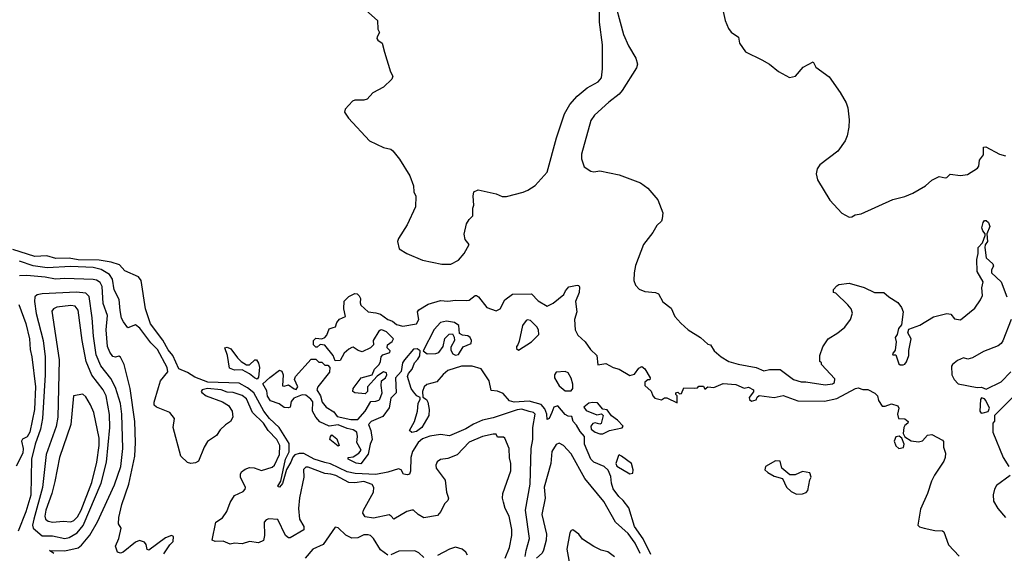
# Model space of a CAD drawing. Extents: x 2087054 to 2277909, y 548907 to 753496.
# Tile 199 of 256: x 2170605 to 2177157, y 643177 to 646731. Entities that reach past the tile are written whole.
import ezdxf

# ---------------------------------------------------------------- set-up
doc = ezdxf.new("R2010")
doc.units = 0

msp = doc.modelspace()

# ---------------------------------------------------------------- linework, layer by layer
at = {"layer": '0CON20XD'}
for points in [[(2174550, 646905), (2174622.9, 646632.9), (2174656.3, 646556.3), (2174705.8, 646475), (2174715.6, 646435), (2174709.1, 646410.9), (2174615, 646258.9), (2174593.1, 646235), (2174525, 646182.7), (2174429.5, 646095), (2174405, 646060), (2174343.8, 645835), (2174342.9, 645805), (2174361.1, 645751.1), (2174405, 645722), (2174425, 645718), (2174466.1, 645723.9), (2174595, 645698.6), (2174736.7, 645645), (2174785, 645608.8), (2174851.7, 645531.7), (2174884, 645445), (2174880.8, 645405), (2174875, 645390), (2174845, 645361.2), (2174818.1, 645315), (2174756.2, 645235), (2174703.8, 645095), (2174694.6, 645045), (2174690.9, 644995), (2174702.2, 644962.2), (2174727, 644937), (2174765, 644920), (2174835, 644914.2), (2174855, 644906), (2174885, 644851.2), (2174940.5, 644810.5), (2174964, 644755), (2175005, 644710), (2175054, 644665), (2175136.2, 644615), (2175185, 644571.2), (2175202.5, 644565), (2175226.7, 644525), (2175273.3, 644485), (2175323.3, 644455), (2175385, 644436), (2175505, 644414), (2175557, 644393), (2175595, 644401.4), (2175665, 644402), (2175755, 644336), (2175805, 644319.2), (2175835, 644320), (2175965, 644299.4), (2176012.5, 644305), (2176026, 644315), (2176028.3, 644338.3), (2175940, 644435), (2175940, 644445), (2175930, 644455), (2175930, 644495), (2175948.3, 644551.7), (2175983.6, 644606.4), (2176050, 644645), (2176095, 644682.5), (2176133.3, 644735), (2176146.1, 644776.1), (2176136.7, 644805), (2176115, 644832.5), (2176035, 644910), (2176020, 644915), (2176020, 644935), (2176041.7, 644958.3), (2176055, 644967.5), (2176125, 644976.7), (2176225, 644946.7), (2176293.6, 644913.6), (2176355, 644913.3), (2176387.5, 644885), (2176447.7, 644847.7), (2176473.6, 644813.6), (2176483.3, 644785), (2176471.7, 644698.3), (2176452.5, 644675), (2176443.3, 644635), (2176430, 644615), (2176436.7, 644585), (2176430, 644530), (2176412.5, 644505), (2176415, 644500), (2176435, 644500), (2176455, 644440), (2176463, 644433), (2176483, 644433), (2176495, 644437.5), (2176505, 644452.5), (2176521.2, 644495), (2176521.7, 644528.3), (2176536.2, 644605), (2176513.8, 644645), (2176520.7, 644669.3), (2176595, 644696.7), (2176685, 644751.2), (2176775, 644773.8), (2176800.7, 644770.7), (2176825, 644740), (2176865, 644731.9), (2176959.8, 644810.2), (2176997.9, 644865), (2177010.8, 644895), (2177008.2, 644945), (2177016.7, 644985), (2176976.7, 645055), (2176973.1, 645135), (2176982.5, 645175), (2176982, 645215), (2177011.4, 645245), (2177028.8, 645295), (2177028.8, 645305), (2177012.7, 645325), (2177006.2, 645345), (2177015, 645380), (2177025, 645394.3), (2177035, 645394.4), (2177050.6, 645380.6), (2177060.6, 645355), (2177041.2, 645305), (2177045.4, 645255), (2177028.9, 645231.1), (2177026.1, 645215), (2177035.3, 645145.3), (2177081.4, 645105), (2177085, 645090), (2177070.8, 645065), (2177071.9, 645045), (2177135.6, 644985), (2177174.2, 644885)], [(2172907.5, 646795), (2172986.7, 646725), (2172988.3, 646668.3), (2173000, 646645), (2172983, 646617), (2172982.5, 646605), (2172987.5, 646595), (2173017.5, 646575), (2173032.5, 646515), (2173073, 646383), (2173087.5, 646355), (2173082.5, 646335), (2173025, 646282.5), (2172955, 646243.3), (2172917, 646203), (2172895, 646196), (2172835, 646196.2), (2172820.6, 646189.4), (2172771.4, 646135), (2172766.7, 646115), (2172792.9, 646075), (2172932.3, 645925), (2173025, 645879.3), (2173075, 645868.7), (2173088.4, 645858.4), (2173133.5, 645803.5), (2173202, 645692), (2173224.6, 645625), (2173227.7, 645585), (2173240.5, 645555), (2173240, 645485), (2173183.2, 645365), (2173125.4, 645275), (2173120, 645255), (2173131.2, 645205), (2173182, 645175), (2173285, 645129.1), (2173415, 645104), (2173475, 645102.5), (2173525, 645128.8), (2173563.3, 645175), (2173596.7, 645235), (2173568.3, 645268.3), (2173563, 645303), (2173578.3, 645371.7), (2173595, 645400), (2173620, 645425), (2173620, 645475), (2173627.5, 645495), (2173623.3, 645555), (2173627.5, 645585), (2173655, 645598.8), (2173775, 645572), (2173814.5, 645554.5), (2173845, 645554.4), (2173955, 645582.5), (2173986, 645595), (2174035, 645626.9), (2174114.1, 645715), (2174177.5, 645945), (2174230.3, 646105), (2174265, 646165.6), (2174315, 646223.1), (2174382.1, 646277.9), (2174455, 646318), (2174477.1, 646345), (2174484, 646405), (2174482.5, 646565), (2174464.3, 646715.7), (2174464.3, 646875)], [(2175281.4, 646805), (2175300, 646725), (2175322.1, 646672.1), (2175338.3, 646648.3), (2175388.8, 646615), (2175393.8, 646575), (2175435, 646516.7), (2175544.4, 646464.4), (2175593.3, 646435), (2175655, 646386.7), (2175727, 646347), (2175767.5, 646355), (2175817.5, 646415), (2175885, 646450), (2175902.5, 646415), (2175991.7, 646351.7), (2176065, 646247.5), (2176105, 646177.5), (2176116, 646145), (2176124, 646065), (2176121.2, 646015), (2176112, 645958), (2176098.8, 645925), (2176048.8, 645855), (2175930, 645765), (2175911.3, 645738.7), (2175905.8, 645705), (2175914, 645665), (2175995, 645528.6), (2176075, 645441.9), (2176125, 645416.7), (2176141.7, 645418.3), (2176165, 645432.5), (2176205, 645437.5), (2176415, 645533.3), (2176495, 645554), (2176547.5, 645575), (2176632.5, 645625), (2176675, 645662.5), (2176723.6, 645686.4), (2176763, 645677), (2176775, 645680), (2176797, 645703), (2176865, 645693.3), (2176910.7, 645699.3), (2176978.3, 645741.7), (2176986.7, 645755), (2176992.5, 645795), (2177019.3, 645830.7), (2177018.3, 645881.7), (2177033.6, 645883.6), (2177125, 645836.7), (2177165, 645824)], [(2173969.7, 643155), (2173974.7, 643195), (2173998.2, 643275), (2173971.8, 643465), (2174002.2, 643637.8), (2174007.5, 643875), (2174018.6, 643935), (2174019.2, 644015), (2174034.6, 644105), (2174025, 644116.2), (2173995, 644121.3), (2173946.5, 644136.5), (2173915, 644133.3), (2173755, 644078.7), (2173685, 644065.1), (2173625, 644037.6), (2173574.2, 644005.8), (2173465, 643958.8), (2173405, 643968.6), (2173335, 643957.7), (2173285, 643939.1), (2173255.8, 643915), (2173218.7, 643855), (2173208.5, 643815), (2173206.7, 643723.3), (2173198.2, 643705), (2173185, 643698.9), (2173160, 643705), (2173142.7, 643732.7), (2173125, 643740), (2173055, 643717.3), (2172975, 643702.3), (2172838.5, 643708.5), (2172785, 643719.8), (2172672.7, 643772.7), (2172635, 643782), (2172565, 643805.3), (2172495, 643841.4), (2172465, 643841.7), (2172437.1, 643832.9), (2172421.9, 643818.1), (2172410.2, 643785), (2172381.1, 643735), (2172355, 643642.5), (2172335, 643617.5), (2172325, 643620), (2172322.5, 643625), (2172342.4, 643657.6), (2172375, 643804.6), (2172397.6, 643852.4), (2172399.2, 643909.2), (2172330.9, 644015), (2172268.6, 644075), (2172229.8, 644125), (2172162.7, 644245), (2172120.2, 644280.2), (2172065, 644309.5), (2171858, 644318), (2171771.5, 644351.5), (2171722.3, 644382.3), (2171665, 644405.4), (2171625, 644493.7), (2171592.9, 644532.9), (2171556.9, 644596.9), (2171475, 644705.9), (2171443.3, 644805), (2171412.5, 644995), (2171395, 645018.1), (2171305, 645057.8), (2171269.2, 645099.2), (2171215, 645115.9), (2171135, 645129.1), (2170995, 645132.1), (2170935, 645142.8), (2170845, 645141.9), (2170785, 645158.4), (2170705, 645155.2), (2170559.8, 645199.8)], [(2172226.5, 643263.5), (2172195, 643247.5), (2172135, 643255.8), (2172085, 643239.4), (2172035.4, 643245.4), (2172005, 643238.2), (2171958.8, 643258.8), (2171905.6, 643255.6), (2171886.2, 643265), (2171910, 643385), (2171955, 643414), (2171984.4, 643455), (2172005.5, 643515), (2172035, 643561.4), (2172092, 643588), (2172106.5, 643603.5), (2172106.9, 643615), (2172075.3, 643685), (2172074.1, 643705), (2172080.7, 643719.3), (2172105, 643738), (2172135, 643748.4), (2172165, 643746.6), (2172215, 643728.9), (2172285, 643750), (2172300.2, 643765), (2172334.1, 643835), (2172335.8, 643895), (2172316.3, 643936.3), (2172259.2, 643995), (2172227.5, 644045), (2172154.3, 644114.3), (2172115.5, 644205.5), (2172085, 644228.2), (2172025, 644247.8), (2171985, 644249.7), (2171945, 644266.4), (2171855.4, 644274.6), (2171818.8, 644265), (2171813.3, 644255), (2171817.7, 644247.7), (2171845, 644225.7), (2171955, 644186.2), (2171995, 644160.9), (2172020, 644125), (2172022.5, 644085), (2172008.8, 644055), (2171975, 644034), (2171940.2, 643999.8), (2171915, 643962.5), (2171855, 643921.9), (2171833.6, 643885), (2171795, 643791.2), (2171775, 643778.8), (2171745, 643776.2), (2171721.7, 643781.7), (2171676.7, 643825), (2171625.5, 644015.5), (2171635, 644076.2), (2171605, 644114), (2171515, 644151.3), (2171500.6, 644165), (2171500, 644185), (2171529.5, 644280.5), (2171542.9, 644325), (2171591.1, 644385), (2171587.3, 644415), (2171521.4, 644535), (2171478, 644578), (2171405, 644677.8), (2171375, 644698), (2171325, 644680), (2171295, 644720), (2171283.6, 644743.6), (2171273.1, 644795), (2171267.2, 644867.2), (2171235, 644931.2), (2171222.3, 645002.3), (2171203.4, 645033.4), (2171147.6, 645067.6), (2171095, 645080), (2170945, 645087.7), (2170788.1, 645078.1), (2170695, 645090.9), (2170605, 645123.3)], [(2171565, 643174.4), (2171605, 643233.3), (2171626.8, 643255), (2171628.8, 643288.8), (2171615, 643295.9), (2171575, 643280), (2171465, 643198), (2171452.5, 643202.5), (2171446.2, 643235), (2171435, 643252.5), (2171402.5, 643262.5), (2171375, 643251.9), (2171294.2, 643185), (2171275, 643177.8), (2171256, 643185), (2171243.8, 643225), (2171264.7, 643275), (2171281.2, 643345), (2171263.6, 643373.6), (2171264.2, 643415), (2171285, 643503.3), (2171332.1, 643637.9), (2171370.5, 643825), (2171375.8, 643915), (2171370.7, 644055), (2171340, 644275), (2171299.6, 644435), (2171275, 644483.1), (2171265, 644490), (2171243, 644483), (2171225, 644488.6), (2171205, 644517.5), (2171190.7, 644555), (2171180.4, 644665), (2171189, 644761), (2171160.6, 644840.6), (2171154.7, 644954.7), (2171140.3, 644980.3), (2171115.6, 644995.6), (2171095, 645001.2), (2170905, 645008), (2170843.5, 645003.5), (2170774, 645016), (2170653.5, 645026.5), (2170605, 645024.5)], [(2170832.9, 643175), (2170803.3, 643195), (2170905, 643194), (2170995, 643213.6), (2171017.7, 643232.3), (2171072.2, 643297.8), (2171123.3, 643386.7), (2171236, 643634), (2171279.2, 643755), (2171291.9, 643875), (2171285.3, 644105), (2171275.4, 644175), (2171241.9, 644281.9), (2171211.5, 644341.5), (2171145.8, 644425), (2171115, 644500), (2171096.4, 644623.6), (2171088.6, 644745), (2171066.6, 644886.6), (2171045, 644909.2), (2170984.1, 644915.9), (2170754.2, 644905.8), (2170720.6, 644899.4), (2170705.3, 644884.7), (2170703.2, 644855), (2170715.7, 644775), (2170761.9, 644595), (2170774.7, 644485), (2170774.7, 644365), (2170756.5, 644075), (2170742.9, 644005), (2170708.9, 643905), (2170684.9, 643805), (2170679.4, 643565), (2170646.7, 643453.3), (2170596.2, 643325)], [(2172690.5, 644680.5), (2172706.7, 644685), (2172714.4, 644715.6), (2172732.3, 644737.7), (2172772.5, 644755), (2172762, 644805), (2172765, 644857.5), (2172795, 644887.5), (2172835, 644906.7), (2172850, 644905), (2172865, 644892.5), (2172873.3, 644875), (2172870, 644845), (2172875, 644830), (2172923.3, 644785), (2172975, 644779.2), (2173005, 644769.2), (2173054.6, 644734.6), (2173085, 644724.2), (2173111.5, 644701.5), (2173155, 644690), (2173245, 644706.7), (2173260, 644735), (2173251.2, 644785), (2173260.5, 644799.5), (2173324.2, 644835.8), (2173405, 644860.8), (2173455, 644855.6), (2173505, 644862.5), (2173579.5, 644860.5), (2173595.9, 644864.1), (2173635, 644893.3), (2173645, 644893.8), (2173658, 644885), (2173713.6, 644813.6), (2173775, 644792.5), (2173803.3, 644805), (2173833.6, 644866.4), (2173885, 644903.3), (2174010, 644905), (2174055, 644858.8), (2174115, 644822.5), (2174155, 644842.5), (2174225, 644900), (2174236, 644925), (2174258.8, 644951.2), (2174315, 644962.5), (2174325, 644960), (2174330.7, 644950.7), (2174327.1, 644915), (2174304.2, 644855), (2174312.9, 644785), (2174297.5, 644735), (2174302, 644665), (2174319.7, 644629.7), (2174368, 644585), (2174403.6, 644533.6), (2174444.7, 644494.7), (2174451.7, 644431.7), (2174505, 644441.5), (2174554.2, 644414.2), (2174595, 644404.6), (2174665, 644361.2), (2174695, 644370), (2174725, 644411.2), (2174745, 644422), (2174764, 644405), (2174800, 644345), (2174798.3, 644331.7), (2174785, 644332.5), (2174765, 644317.5), (2174764.2, 644294.2), (2174806.2, 644256.2), (2174817.5, 644225), (2174831.5, 644211.5), (2174875, 644199.2), (2174895, 644212.5), (2174911.7, 644211.7), (2174980, 644180), (2174980, 644225), (2174970, 644235), (2174970, 644245), (2174985, 644250), (2174995, 644240), (2175008.3, 644241.7), (2175025, 644280), (2175095, 644277.5), (2175115, 644280), (2175125, 644290), (2175155, 644290), (2175165, 644270), (2175183, 644287), (2175225, 644282.5), (2175285, 644307.5), (2175370.7, 644300.7), (2175425, 644276.7), (2175455, 644283.3), (2175487.5, 644265), (2175487, 644253), (2175460, 644215), (2175461.7, 644201.7), (2175475, 644190), (2175505, 644200), (2175511.7, 644218.3), (2175525, 644227.5), (2175625, 644215.8), (2175685, 644227.5), (2175782.4, 644192.4), (2175960.2, 644189.8), (2176042, 644208), (2176167.5, 644275), (2176185, 644278.6), (2176215, 644267.5), (2176249.3, 644269.3), (2176295, 644243.3), (2176313.3, 644225), (2176320, 644195), (2176345, 644157.5), (2176365, 644156.7), (2176405, 644172.5), (2176449.3, 644159.3), (2176455.9, 644144.1), (2176446.7, 644105), (2176452.5, 644075), (2176495, 644073.8), (2176516.2, 644055), (2176515, 644043.3), (2176495, 644028.8), (2176488.6, 644015), (2176483.3, 643975), (2176493.8, 643953.8), (2176536.8, 643926.8), (2176585, 643920), (2176612.9, 643927.1), (2176645, 643964), (2176675, 643968.6), (2176745, 643930.8), (2176752.7, 643922.7), (2176752.5, 643905), (2176751.1, 643885), (2176765.3, 643845), (2176762.9, 643815), (2176755, 643791.4), (2176692.4, 643697.6), (2176672.9, 643657.1), (2176646.7, 643575), (2176598.3, 643471.7), (2176581.4, 643365), (2176592.8, 643352.8), (2176623.8, 643343.8), (2176695, 643329.2), (2176745, 643328), (2176755, 643320), (2176785, 643233.3), (2176857.2, 643157.2)], [(2170599, 644835), (2170647.2, 644707.2), (2170671.4, 644605), (2170675.7, 644535), (2170687, 644485), (2170711, 644285), (2170704.7, 644135.3), (2170672.5, 643985), (2170655, 643954), (2170625, 643937.5), (2170617.5, 643925), (2170628, 643875), (2170625.6, 643845), (2170582.7, 643757.3)], [(2170905, 643275.3), (2170935, 643281.9), (2170987.3, 643312.7), (2171028.2, 643361.8), (2171148.3, 643645), (2171182.8, 643785), (2171205.2, 644015.2), (2171202.5, 644102.5), (2171180.2, 644225), (2171161.2, 644265), (2171085, 644364.5), (2171047.5, 644455), (2171021, 644595), (2170995, 644797.5), (2170975, 644823.3), (2170945, 644826.7), (2170853.1, 644816.9), (2170829.5, 644805), (2170820.3, 644789.7), (2170868.3, 644465), (2170858.9, 644085), (2170847.2, 644022.8), (2170782.5, 643835), (2170757.1, 643615), (2170699.1, 643405), (2170690.5, 643365), (2170693.9, 643343.9), (2170754, 643294), (2170823, 643293), (2170905, 643275.3)], [(2173505, 644497.5), (2173525, 644502.5), (2173557, 644553), (2173610, 644575), (2173612.5, 644595), (2173602.5, 644615), (2173586.4, 644626.4), (2173550.7, 644630.7), (2173530.7, 644640.7), (2173527.5, 644695), (2173497.5, 644715), (2173445, 644723.8), (2173405, 644715.6), (2173363.1, 644666.9), (2173290, 644525), (2173316.4, 644506.4), (2173375, 644508), (2173395, 644515.8), (2173422, 644555), (2173435, 644607.5), (2173463, 644637), (2173485, 644640), (2173497, 644617), (2173497.5, 644595), (2173475, 644550), (2173475, 644530), (2173486.4, 644506.4), (2173505, 644497.5)], [(2173925, 644530), (2174010, 644585), (2174060, 644635), (2174057.5, 644665), (2174046.7, 644685), (2174005, 644728.8), (2173985, 644732), (2173975, 644727.5), (2173950, 644695), (2173929.3, 644590.7), (2173920, 644565), (2173910, 644555), (2173911.7, 644541.7), (2173925, 644530)], [(2177202.5, 644735), (2177147.7, 644592.3), (2177136.7, 644575), (2177115, 644558.8), (2177019.2, 644520.8), (2176945, 644478.8), (2176915, 644470), (2176885, 644480), (2176845, 644461.2), (2176812, 644435), (2176806.1, 644423.9), (2176806.7, 644365), (2176823.9, 644333.9), (2176850, 644305), (2176975, 644282.5), (2177005, 644283.3), (2177035, 644270), (2177135, 644320), (2177200, 644385)], [(2174805, 643170.4), (2174752.9, 643272.9), (2174695, 643356.5), (2174659.4, 643479.4), (2174619.7, 643529.7), (2174591.6, 643555), (2174555, 643607.1), (2174542.3, 643645), (2174537.8, 643687.8), (2174520.8, 643730.8), (2174495, 643754.5), (2174425, 643784.2), (2174405, 643803.8), (2174364.2, 643905), (2174363.3, 643955), (2174335, 643987.5), (2174311.2, 644031.2), (2174287.5, 644055), (2174278.3, 644088.3), (2174255, 644090), (2174235, 644102.5), (2174185, 644159.2), (2174160, 644150), (2174145.5, 644114.5), (2174127.5, 644075), (2174115, 644068.8), (2174112.3, 644105), (2174099.6, 644139.6), (2174075, 644169.2), (2173995, 644190), (2173894.7, 644184.7), (2173863.5, 644193.5), (2173822.4, 644242.4), (2173785, 644257.1), (2173741.7, 644261.7), (2173728.6, 644325), (2173675, 644406.2), (2173615, 644423.8), (2173545, 644423.8), (2173455, 644394), (2173422, 644368), (2173381.4, 644318.6), (2173315, 644300.8), (2173296, 644285), (2173286.2, 644255), (2173288.3, 644218.3), (2173311.7, 644201.7), (2173321.2, 644185), (2173330.8, 644135), (2173327.5, 644095), (2173280, 644015), (2173245, 643988.8), (2173215, 643982.5), (2173200, 643995), (2173231.2, 644055), (2173252.5, 644125), (2173257.5, 644175), (2173270, 644205), (2173270, 644215), (2173247.5, 644225), (2173225, 644252.5), (2173210, 644275), (2173186.7, 644355), (2173193.3, 644375), (2173215.9, 644404.1), (2173233, 644447), (2173255, 644470), (2173267, 644493), (2173270, 644525), (2173249.3, 644539.3), (2173225, 644536), (2173165, 644466.7), (2173152.5, 644445), (2173142.5, 644387.5), (2173105.8, 644345), (2173111.2, 644245), (2173075, 644211.2), (2173063.2, 644146.8), (2173021.1, 644088.9), (2172944.5, 644055.5), (2172926.2, 644035), (2172940.8, 643995), (2172950, 643935), (2172937.5, 643905), (2172925, 643837.5), (2172875, 643772.5), (2172845, 643776.7), (2172790, 643805), (2172790, 643815), (2172825, 643820), (2172862.5, 643845), (2172876.4, 643863.6), (2172847.5, 643915), (2172852.5, 643955), (2172847.5, 643985), (2172825, 644000), (2172785, 644008.6), (2172725, 644033.1), (2172665, 644023.8), (2172603.5, 644053.5), (2172575.8, 644085), (2172554.4, 644125), (2172555.5, 644185.5), (2172542, 644205), (2172509.6, 644229.6), (2172485, 644233.1), (2172428.9, 644211.1), (2172411.5, 644188.5), (2172405, 644150), (2172394.2, 644145.8), (2172365, 644149.4), (2172332.7, 644172.7), (2172275, 644192.5), (2172255, 644223.3), (2172248.8, 644258.8), (2172223.8, 644305), (2172270.7, 644349.3), (2172335, 644397.1), (2172349.3, 644389.3), (2172359.4, 644365), (2172353.2, 644293.2), (2172365, 644290), (2172395, 644298.8), (2172431.9, 644271.9), (2172445, 644268.8), (2172456.2, 644285), (2172433.3, 644335), (2172440, 644355), (2172545, 644470), (2172575, 644470), (2172595, 644450), (2172615, 644450), (2172635, 644430), (2172655, 644430), (2172670, 644415), (2172667, 644383), (2172590, 644285), (2172582.5, 644265), (2172606.7, 644225), (2172618.8, 644185), (2172645, 644150), (2172695, 644120), (2172718.8, 644088.8), (2172808.7, 644068.7), (2172855, 644068.1), (2172904, 644125), (2172941.7, 644188.3), (2172975, 644190), (2172995, 644196.7), (2173001.2, 644205), (2173018, 644245), (2173010, 644295), (2173012.5, 644325), (2173040, 644345), (2173049.2, 644365), (2173045, 644380), (2173025, 644386.7), (2172983.6, 644356.4), (2172920, 644285), (2172920, 644255), (2172905, 644240), (2172835, 644246.7), (2172822.5, 644255), (2172823.3, 644275), (2172877.5, 644345), (2172950, 644365), (2172966, 644404), (2172996.1, 644433.9), (2173006.7, 644455), (2173010, 644485), (2173021.7, 644498.3), (2173067.5, 644515), (2173070, 644525), (2173050, 644545), (2173052.5, 644565), (2173083, 644587), (2173092.5, 644605), (2173045, 644653.3), (2173015, 644666), (2173005, 644663.8), (2172995, 644656.7), (2172957.5, 644595), (2172960, 644565), (2172940, 644545), (2172885, 644520), (2172858.3, 644528.3), (2172825, 644550), (2172815, 644547.5), (2172795, 644537.5), (2172765, 644510), (2172738.3, 644461.7), (2172705, 644460), (2172690, 644495), (2172635, 644562.5), (2172605, 644567.5), (2172585, 644550), (2172575, 644550), (2172560, 644565), (2172560, 644595), (2172575, 644610), (2172615, 644606.2), (2172635, 644613.8), (2172649.4, 644630.6), (2172665, 644673.3), (2172690.5, 644680.5)], [(2172185, 644336.7), (2172166.7, 644345), (2172135, 644373.3), (2172085, 644400), (2172035, 644397.5), (2172000.7, 644410.7), (2171988.8, 644495), (2171970, 644545), (2171985, 644550), (2172009.3, 644539.3), (2172055, 644480), (2172080, 644455), (2172113.6, 644433.6), (2172135, 644432.5), (2172170, 644465), (2172180, 644465), (2172193.6, 644443.6), (2172200, 644415), (2172195, 644350), (2172185, 644336.7)], [(2174235, 644258.8), (2174275, 644260), (2174285.8, 644275), (2174285.8, 644304.2), (2174274.6, 644344.6), (2174255, 644380), (2174235, 644387.5), (2174175, 644383.8), (2174162.9, 644365), (2174163.1, 644345), (2174195, 644292), (2174235, 644258.8)], [(2170825, 643385.5), (2170895, 643390.4), (2170945, 643385.9), (2170965, 643394.7), (2170989.7, 643420.3), (2171015.3, 643464.7), (2171085, 643649.5), (2171118.3, 643785), (2171134.8, 643894.8), (2171133.2, 643945), (2171098.2, 644115), (2171077.2, 644167.2), (2171045, 644220), (2171025, 644238), (2170964.4, 644225), (2170945.8, 644035), (2170871, 643815), (2170840.2, 643655), (2170818.1, 643575), (2170778.8, 643465), (2170772.7, 643425), (2170777.7, 643405), (2170795, 643392.2), (2170825, 643385.5)], [(2177001.7, 644111.7), (2177015, 644113.3), (2177048.3, 644121.7), (2177057.1, 644142.9), (2177034, 644195), (2177025, 644205.8), (2177005, 644213.3), (2176998, 644202), (2176994.1, 644124.1), (2177001.7, 644111.7)], [(2177210.6, 644215), (2177092.5, 644095), (2177091.7, 644058.3), (2177080, 644045), (2177080, 643985), (2177150, 643815), (2177186, 643755)], [(2174485, 643972.5), (2174530, 643995), (2174615, 644012.5), (2174620, 644025), (2174583.4, 644063.4), (2174542.4, 644092.4), (2174515, 644133.3), (2174485, 644137.5), (2174448.9, 644178.9), (2174417.7, 644182.3), (2174393, 644177), (2174360, 644150), (2174375, 644127.5), (2174445, 644098.8), (2174477, 644107), (2174486.7, 644095), (2174475, 644042.5), (2174465, 644037.5), (2174435, 644046), (2174418.8, 644041.2), (2174406, 644025), (2174408.8, 644005), (2174435, 643983.3), (2174465, 643972.5), (2174485, 643972.5)], [(2173836.2, 643145), (2173865.4, 643215), (2173879.2, 643295), (2173878.9, 643335), (2173861.9, 643425), (2173836.2, 643475), (2173825, 643517.5), (2173818, 643545), (2173820, 643575), (2173873.6, 643726.4), (2173874, 643775), (2173864.2, 643814.2), (2173862.5, 643875), (2173832.5, 643945), (2173825, 643950), (2173785, 643950), (2173775, 643970), (2173755, 643970), (2173685, 643955.7), (2173595, 643916.5), (2173516.6, 643833.4), (2173455, 643808.8), (2173405, 643802.5), (2173383.6, 643786.4), (2173374.6, 643765.4), (2173375.6, 643745), (2173435.5, 643665), (2173445.5, 643585), (2173458.9, 643545), (2173455, 643530), (2173432.2, 643507.8), (2173407.3, 643455), (2173385, 643428.6), (2173295, 643412.9), (2173257.5, 643435), (2173225, 643463.8), (2173215, 643464), (2173181.2, 643455), (2173095, 643404.2), (2173078, 643425), (2173062.9, 643432.9), (2172959.2, 643410.8), (2172905, 643420), (2172887.7, 643445), (2172892.1, 643465), (2172960.4, 643585), (2172961.1, 643615), (2172950.8, 643635), (2172895, 643654.6), (2172835, 643646.1), (2172795, 643649.7), (2172708.1, 643695), (2172674.7, 643705.3), (2172635, 643708.5), (2172525, 643750), (2172510, 643750), (2172494.2, 643735), (2172496.2, 643685), (2172466.8, 643546.8), (2172461.2, 643475), (2172467.3, 643405), (2172496.2, 643355), (2172496, 643334), (2172405, 643280), (2172395, 643280.6), (2172375, 643296), (2172323, 643403), (2172262.1, 643407.9), (2172245, 643400.8), (2172231.9, 643385), (2172234.4, 643295), (2172226.5, 643263.5)], [(2172725, 643890), (2172670, 643935), (2172672.5, 643955), (2172683, 643967), (2172715, 643940), (2172730, 643895), (2172725, 643890)], [(2176455, 643876), (2176485, 643882), (2176490, 643905), (2176474.1, 643944.1), (2176458, 643958), (2176435.9, 643954.1), (2176424.2, 643925), (2176435, 643893.8), (2176455, 643876)], [(2174734.6, 643175.4), (2174699.8, 643245), (2174655, 643310), (2174570, 643385), (2174491.9, 643521.9), (2174365, 643674.5), (2174275, 643840.6), (2174222.9, 643895), (2174195, 643911.4), (2174175, 643902), (2174145.3, 643854.7), (2174140, 643775), (2174095, 643616.7), (2174102.1, 643545), (2174078.8, 643435), (2174111.1, 643305), (2174107.6, 643265), (2174091.1, 643198.9), (2174081.2, 643178.8), (2174044.5, 643145)], [(2174665, 643707.5), (2174685, 643710), (2174687, 643733), (2174676.2, 643775), (2174610, 643825), (2174595, 643832.5), (2174590.7, 643829.3), (2174572, 643775), (2174578.3, 643758.3), (2174665, 643707.5)], [(2175775, 643572.2), (2175815, 643573.3), (2175837.6, 643582.4), (2175848.6, 643595), (2175862.5, 643667.5), (2175871.2, 643685), (2175863.6, 643713.6), (2175815, 643722.5), (2175765, 643700), (2175730.5, 643700.5), (2175677.5, 643745), (2175665, 643790), (2175635, 643792.5), (2175567.5, 643755), (2175563.8, 643733.8), (2175582.5, 643715), (2175625, 643691.2), (2175680, 643675), (2175707.8, 643617.8), (2175738.6, 643588.6), (2175775, 643572.2)], [(2177196.7, 643695), (2177105, 643628.8), (2177092, 643605), (2177082.7, 643567.3), (2177084.4, 643525), (2177114.3, 643475), (2177165.4, 643415.4)], [(2173055, 643165.6), (2173005, 643200.6), (2172959.5, 643275), (2172940, 643295), (2172925, 643300.9), (2172895, 643300.5), (2172855, 643280.9), (2172815, 643278.2), (2172775, 643297.5), (2172725, 643348), (2172705, 643352), (2172624.3, 643235.7), (2172555.3, 643204.7), (2172504.3, 643145.7)], [(2174563.7, 643153.7), (2174518, 643188), (2174475, 643198), (2174425, 643222.5), (2174350.7, 643270.7), (2174325.8, 643305), (2174285, 643333.3), (2174275, 643330), (2174265.9, 643314.1), (2174246.7, 643205), (2174276.2, 643035)], [(2173584, 643165), (2173573.3, 643185), (2173550, 643205), (2173505, 643219.2), (2173465, 643205.7), (2173385, 643162.2)], [(2173295, 643149.4), (2173260.7, 643180.7), (2173235, 643194.3), (2173129.1, 643190.9), (2173075, 643166.7)]]:
    msp.add_lwpolyline(points, dxfattribs=at)

doc.saveas('drawing.dxf')
